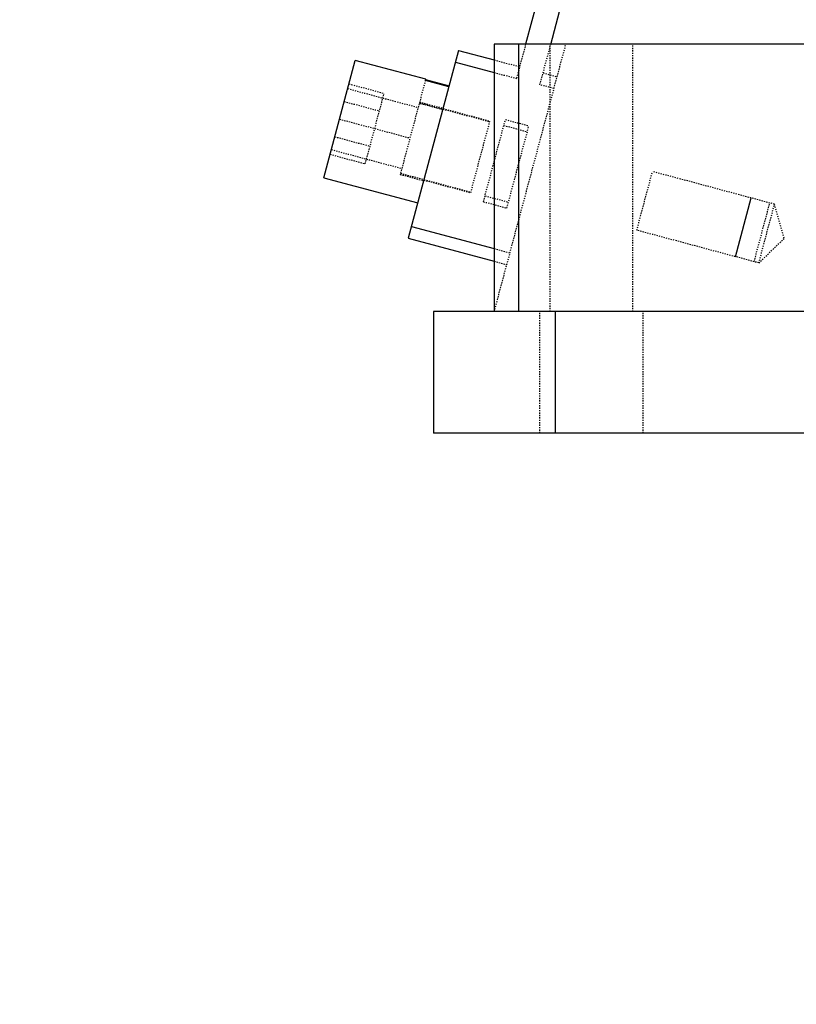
# Model space of a CAD drawing. Header units: millimetres. Extents: x -24622 to 2314, y -1603 to 2287.
# Tile 129 of 236: x -23 to 41, y 820 to 901. Entities that reach past the tile are written whole.
import ezdxf

# ---------------------------------------------------------------- set-up
doc = ezdxf.new("R2010")
doc.units = ezdxf.units.MM
doc.linetypes.add('HIDDEN', pattern=[0.2, 0.1, -0.1])
doc.layers.add('02___PRT_ALL_AXES', color=7, linetype='Continuous')
doc.layers.add('DEFAULT_2', color=8, linetype='HIDDEN')
doc.dimstyles.new('副本 22', dxfattribs={"dimtxt": 24, "dimasz": 12, "dimexe": 2.1, "dimexo": 2.7, "dimgap": 2, "dimtad": 0, "dimtxsty": 'Standard', "dimblk": 'OPEN30', "dimcen": 0, "dimclrd": 5, "dimclre": 3, "dimclrt": 256, "dimadec": 0, "dimazin": 2, "dimtm": 1e-09, "dimtfac": 0.6, "dimtofl": 0, "dimtmove": 0, "dimatfit": 3, "dimldrblk": 'OPEN30', "dimfxl": 0, "dimtolj": 1, "dimarcsym": 0})

# ---------------------------------------------------------------- blocks, each defined once
blk = doc.blocks.new('_Open30')
at = {"color": 0, "linetype": 'ByBlock', "lineweight": -2}
for p, q in [((-1, 0.2679), (0, 0)), ((0, 0), (-1, -0.2679)), ((0, 0), (-1, 0))]:
    blk.add_line(p, q, dxfattribs=at)
blk = doc.blocks.new('*D133')
at = {"color": 3, "linetype": 'ByBlock', "lineweight": -2}
for p, q in [((-71.676, 1027.336), (-108.224, 1027.336)), ((8.324, 633.337), (-108.224, 633.337))]:
    blk.add_line(p, q, dxfattribs=at)
at = {"color": 5, "linetype": 'ByBlock', "lineweight": -2}
for p, q in [((-106.124, 1015.336), (-106.124, 898.336)), ((-106.124, 645.337), (-106.124, 762.336))]:
    blk.add_line(p, q, dxfattribs=at)
at = {"layer": 'Defpoints', "color": 0, "linetype": 'ByBlock'}
for p in [(-106.124, 1027.336), (-68.976, 1027.336), (11.024, 633.337)]:
    blk.add_point(p, dxfattribs=at)
at = {"color": 5, "linetype": 'ByBlock', "lineweight": -2, "xscale": 12, "yscale": 12, "zscale": 12}
for p, rotation in [((-106.124, 1027.336), 90), ((-106.124, 633.337), 270)]:
    blk.add_blockref('_Open30', p, dxfattribs=dict(at, rotation=rotation))
at = {"linetype": 'ByBlock', "insert": (-106.124, 830.336), "char_height": 24, "attachment_point": 5, "rotation": 90}
blk.add_mtext('\\A1;394%%P20', dxfattribs=at)

msp = doc.modelspace()

# ---------------------------------------------------------------- linework, layer by layer
at = {"color": 7, "linetype": 'Continuous'}
for p, q in [((25.615, 925.494), (18.606, 899.336)), ((20.673, 899.323), (27.547, 924.977)), ((155.13, 899.336), (16.024, 899.336)), ((16.024, 899.336), (16.024, 877.336)), ((18.024, 899.336), (18.024, 877.336)), ((13.086, 898.828), (8.945, 883.373)), ((13.086, 898.828), (16.024, 898.041)), ((1.994, 888.342), (4.583, 898.001)), ((10.378, 896.448), (4.583, 898.001)), ((12.828, 897.862), (16.024, 897.006)), ((10.354, 896.356), (10.378, 896.448)), ((12.285, 895.839), (10.354, 896.356)), ((10.373, 896.429), (12.305, 895.911)), ((1.994, 888.342), (9.722, 886.271)), ((35.869, 881.853), (37.163, 886.683)), ((9.204, 884.339), (16.024, 882.512)), ((8.945, 883.373), (16.024, 881.477)), ((213.024, 877.336), (11.024, 877.336)), ((11.024, 877.336), (11.024, 867.336)), ((21.024, 877.336), (21.024, 867.336)), ((213.024, 867.336), (11.024, 867.336))]:
    msp.add_line(p, q, dxfattribs=at)
at = {"layer": '02___PRT_ALL_AXES', "color": 8, "linetype": 'HIDDEN'}
for p, q in [((28.274, 877.336), (19.774, 877.336)), ((19.774, 867.336), (19.774, 877.336)), ((28.274, 867.336), (28.274, 877.336)), ((28.274, 867.336), (19.774, 867.336))]:
    msp.add_line(p, q, dxfattribs=at)
at = {"layer": 'DEFAULT_2', "color": 8, "linetype": 'HIDDEN'}
for p, q in [((16.024, 877.336), (21.919, 899.336)), ((18.606, 899.336), (17.85, 896.517)), ((19.782, 895.999), (20.673, 899.323)), ((20.624, 877.336), (20.624, 899.336)), ((27.424, 877.336), (27.424, 899.336)), ((16.024, 898.041), (18.109, 897.482)), ((16.024, 897.006), (17.85, 896.517)), ((20.041, 896.965), (21.2, 896.654)), ((4.065, 896.069), (6.963, 895.293)), ((10.354, 896.356), (8.282, 888.625)), ((20.941, 895.688), (19.782, 895.999)), ((3.961, 895.681), (9.756, 894.128)), ((5.41, 889.497), (6.963, 895.293)), ((3.677, 894.62), (6.575, 893.844)), ((11.778, 893.945), (9.846, 894.463)), ((9.861, 894.516), (15.656, 892.963)), ((9.878, 894.581), (11.81, 894.064)), ((11.805, 894.047), (15.669, 893.012)), ((3.289, 893.171), (9.084, 891.619)), ((14.09, 887.12), (15.669, 893.012)), ((15.133, 886.374), (16.945, 893.136)), ((16.945, 893.136), (18.876, 892.618)), ((16.815, 892.653), (18.747, 892.135)), ((17.065, 885.857), (18.876, 892.618)), ((2.9, 891.723), (5.798, 890.946)), ((2.616, 890.662), (8.412, 889.109)), ((2.512, 890.274), (5.41, 889.497)), ((8.308, 888.721), (14.103, 887.168)), ((27.756, 884.027), (29.05, 888.857)), ((39.095, 886.165), (29.05, 888.857)), ((8.282, 888.624), (10.214, 888.107)), ((10.227, 888.155), (14.09, 887.12)), ((15.133, 886.374), (17.065, 885.857)), ((15.262, 886.857), (17.194, 886.34)), ((37.415, 881.439), (38.709, 886.269)), ((37.801, 881.336), (39.095, 886.165)), ((39.899, 883.362), (39.095, 886.165)), ((37.801, 881.336), (27.756, 884.027)), ((37.801, 881.336), (39.899, 883.362)), ((16.024, 882.512), (17.318, 882.165)), ((16.024, 881.477), (17.059, 881.199))]:
    msp.add_line(p, q, dxfattribs=at)

# ---------------------------------------------------------------- dimensions: what is measured, and where the dimension line sits
at = {"color": 5, "linetype": 'ByBlock'}
dim = msp.add_linear_dim(base=(-106.124, 1027.336), p1=(11.024, 633.337), p2=(-68.976, 1027.336), angle=90, text='<>%%P20', dimstyle='副本 22', dxfattribs=at)
dim.commit()
dim.dimension.update_dxf_attribs({"geometry": '*D133', "text_midpoint": (-106.124, 830.336)})

doc.saveas('drawing.dxf')
